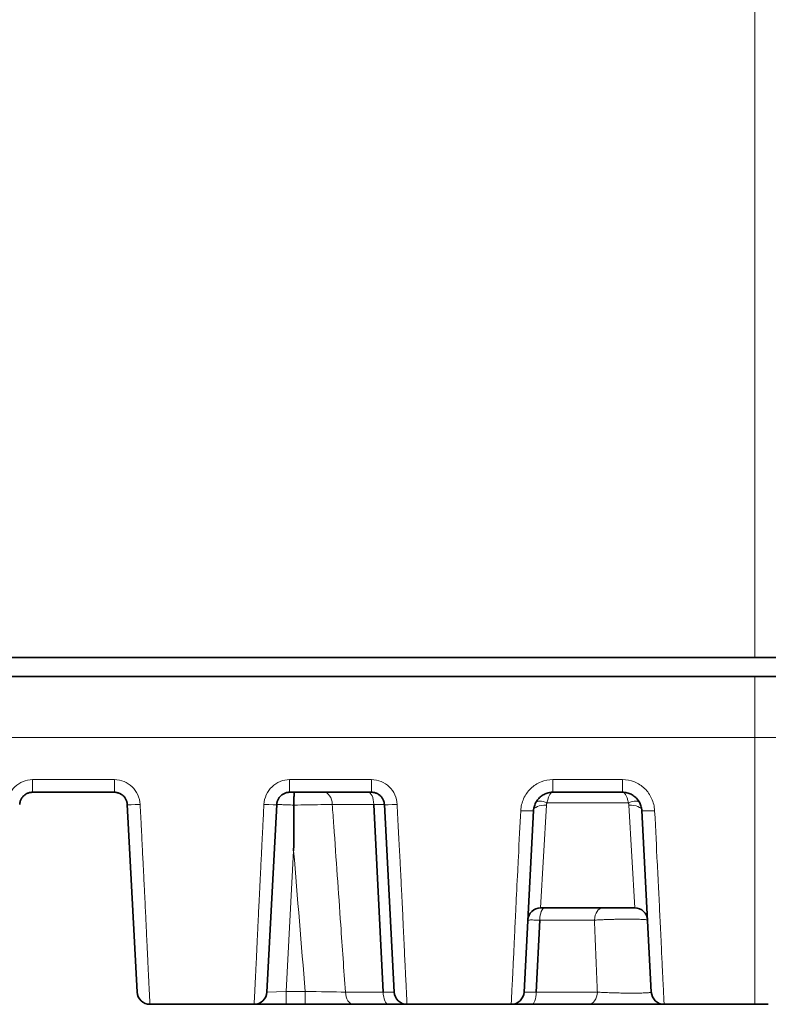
# Model space of a CAD drawing. Header units: millimetres. Extents: x 5 to 415, y 5 to 292.
# Tile 34 of 123: x 151 to 162, y 216 to 232. Entities that reach past the tile are written whole.
import ezdxf

# ---------------------------------------------------------------- set-up
doc = ezdxf.new("R2010")
doc.units = ezdxf.units.MM
doc.layers.add('Sichtbar (ISO)', color=7, linetype='Continuous', lineweight=35)
doc.layers.add('Sichtbar schmal (ISO)', color=7, linetype='Continuous', lineweight=18)

msp = doc.modelspace()

# ---------------------------------------------------------------- linework, layer by layer
at = {"layer": 'Sichtbar (ISO)'}
for p, q in [((139.53000064, 221.73972358), (162.0301502, 221.73972358)), ((162.0301502, 221.73972358), (167.96875587, 221.73972358)), ((162.03015186, 221.43972358), (108.02983681, 221.43972358)), ((168.30018547, 221.43972358), (162.03015186, 221.43972358)), ((152.06726205, 219.63972358), (150.79273922, 219.63972358)), ((156.06726205, 219.63972358), (154.79273922, 219.63972358)), ((159.9723656, 219.63972358), (158.88763568, 219.63972358)), ((152.26698796, 219.45019077), (152.42006765, 216.52925639)), ((154.43993363, 216.52925639), (154.59301318, 219.45018823)), ((156.10258139, 219.45018909), (156.24805951, 216.52925476)), ((156.26665151, 219.45017283), (156.26665103, 219.4501732)), ((156.26698796, 219.45019077), (156.42006764, 216.52925644)), ((158.43993363, 216.52925639), (158.58804695, 219.35542694)), ((160.27195433, 219.35542689), (160.42006765, 216.52925639)), ((160.1615967, 217.83972357), (158.69839772, 217.83972355)), ((158.49891687, 217.65016895), (158.4989163, 217.65016852)), ((158.63004609, 216.52925455), (158.685481, 217.65018891)), ((154.24020774, 216.33972178), (152.61979287, 216.33972178)), ((155.03598467, 216.33972359), (154.7408939, 216.33972358)), ((155.05373731, 216.3397236), (155.03598467, 216.33972361)), ((156.3331364, 216.33972358), (155.78528142, 216.33972358)), ((158.2402077, 216.33972178), (156.61979333, 216.33972178)), ((158.55703912, 216.33972358), (158.24020803, 216.33972358)), ((159.44451601, 216.33972358), (158.55703915, 216.33972358)), ((159.44895642, 216.33972355), (159.44451601, 216.33972357)), ((160.39862724, 216.33972358), (160.37541567, 216.33972358)), ((162.0301421, 216.33972178), (160.61979332, 216.33972178)), ((162.24020772, 216.33972312), (162.0301421, 216.33972238))]:
    msp.add_line(p, q, dxfattribs=at)
for centre, start, end in [((158.69840522, 217.63972358), 90.002149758, 177.007756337), ((160.16159606, 217.63972358), 2.992741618, 89.999814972), ((152.61979355, 216.53972358), 183.000000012, 270), ((154.24020773, 216.53972358), 270, 356.999999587), ((156.61979355, 216.53972358), 182.999987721, 270), ((158.24020773, 216.53972358), 270, 357.000019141), ((160.61979355, 216.53972358), 183.000002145, 269.999999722)]:
    msp.add_arc(centre, 0.2, start, end, dxfattribs=at)
msp.add_ellipse((166.59569944, 218.66388193), major_axis=(0.71913538, 136.16527196), ratio=0.0862201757, start_param=1.5655461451, end_param=1.5707901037, dxfattribs=at)
for points, knots in [([(150.59301332, 219.45019078), (150.5934541, 219.4585993), (150.59537114, 219.47512669), (150.60119277, 219.49890677), (150.60956715, 219.52114589), (150.62025572, 219.5418425), (150.63318123, 219.56104745), (150.64820622, 219.57860286), (150.66510823, 219.59427748), (150.683677, 219.60789558), (150.7036924, 219.6192996), (150.7249207, 219.62834582), (150.7470507, 219.63488974), (150.76976138, 219.63884287), (150.78508609, 219.63972351), (150.79273922, 219.63972358)], [0, 0, 0, 0, 0.0838013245, 0.1650438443, 0.2427208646, 0.3191274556, 0.3954427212, 0.4713977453, 0.5471066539, 0.6226076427, 0.6980833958, 0.7736686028, 0.8493777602, 0.9247262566, 1, 1, 1, 1]), ([(152.06726205, 219.63972358), (152.07553335, 219.63972348), (152.09185302, 219.6387097), (152.11553113, 219.6342923), (152.13796013, 219.62728835), (152.15911429, 219.61788349), (152.17898859, 219.6061401), (152.19736229, 219.59220503), (152.21400539, 219.57626405), (152.22872654, 219.55849571), (152.24133212, 219.53911188), (152.25164814, 219.51834501), (152.25951289, 219.49646905), (152.26483034, 219.47365002), (152.26657486, 219.45807179), (152.26698796, 219.45019077)], [0, 0, 0, 0, 0.0813521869, 0.1603753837, 0.2364454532, 0.3121318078, 0.3879044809, 0.4635051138, 0.539174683, 0.6150496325, 0.6911999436, 0.7676237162, 0.8444425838, 0.9214545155, 1, 1, 1, 1]), ([(154.59301322, 219.45018889), (154.59342255, 219.4579985), (154.59515411, 219.47353795), (154.60044769, 219.4963418), (154.60832904, 219.51829512), (154.6186732, 219.53912474), (154.6313232, 219.55856608), (154.64609987, 219.57637965), (154.66281127, 219.59235569), (154.68126699, 219.60631441), (154.70122934, 219.6180629), (154.72248352, 219.62745812), (154.74494126, 219.63440785), (154.7684791, 219.63873865), (154.78460909, 219.63972349), (154.79273922, 219.63972358)], [0, 0, 0, 0, 0.0778269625, 0.1551694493, 0.2321762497, 0.308856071, 0.385237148, 0.4613358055, 0.5372380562, 0.6131008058, 0.6891553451, 0.7650606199, 0.8414830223, 0.9200364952, 1, 1, 1, 1]), ([(154.85943531, 219.44077422), (154.85942318, 219.46728073), (154.85955687, 219.49349117), (154.8601121, 219.54153458), (154.86051867, 219.56301654), (154.86171199, 219.59931776), (154.86248314, 219.61378048), (154.86413485, 219.62909089), (154.86479037, 219.63310141), (154.86666585, 219.6395177), (154.86774261, 219.63966781), (154.8682104, 219.63972062), (154.8682516, 219.63972358), (154.86830282, 219.63972358)], [-0.0087404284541, -0.0087404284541, -0.0087404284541, -0.0087404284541, -0.0066476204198, -0.0066476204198, -0.0046171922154, -0.0046171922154, -0.0025844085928, -0.0025844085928, -0.001508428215, -0.001508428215, 0, 0, 0.0001916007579, 0.0001916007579, 0.0001916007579, 0.0001916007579]), ([(156.06726205, 219.63972358), (156.0749545, 219.63972351), (156.08265247, 219.63927886), (156.09029692, 219.63839264), (156.09792979, 219.63750777), (156.10550931, 219.63618265), (156.11298646, 219.63442664), (156.12051027, 219.63265967), (156.12793042, 219.63045642), (156.13519601, 219.62783254), (156.14244956, 219.625213), (156.14954908, 219.62217424), (156.15644702, 219.61873767), (156.163335, 219.61530606), (156.170022, 219.6114778), (156.17646356, 219.60727964), (156.18290546, 219.60308126), (156.1891019, 219.59851294), (156.19501216, 219.59360637), (156.20093808, 219.5886868), (156.2065763, 219.58342719), (156.21189001, 219.57786393), (156.21722253, 219.57228098), (156.22222824, 219.56639222), (156.22687473, 219.56023829), (156.23154142, 219.55405761), (156.23584576, 219.54760944), (156.23976013, 219.54093828), (156.24368687, 219.53424603), (156.24722118, 219.52732936), (156.25034075, 219.52023563), (156.25348232, 219.51309189), (156.25620327, 219.50576858), (156.25848673, 219.49831645), (156.2608476, 219.49061168), (156.26274081, 219.48276922), (156.26415432, 219.47484388), (156.26560858, 219.46669007), (156.26655509, 219.45844854), (156.26698796, 219.45019077)], [0, 0, 0, 0, 0.0756602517, 0.0756602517, 0.0756602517, 0.1512058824, 0.1512058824, 0.1512058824, 0.2272230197, 0.2272230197, 0.2272230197, 0.3031141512, 0.3031141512, 0.3031141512, 0.378895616, 0.378895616, 0.378895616, 0.4546810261, 0.4546810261, 0.4546810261, 0.530667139, 0.530667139, 0.530667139, 0.606922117, 0.606922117, 0.606922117, 0.6835085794, 0.6835085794, 0.6835085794, 0.7603372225, 0.7603372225, 0.7603372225, 0.8377074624, 0.8377074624, 0.8377074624, 0.9177006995, 0.9177006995, 0.9177006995, 1, 1, 1, 1]), ([(158.588047, 219.35542787), (158.58866859, 219.36728404), (158.59130417, 219.39078215), (158.59935638, 219.4252038), (158.61127987, 219.45819391), (158.62688646, 219.48943628), (158.64592732, 219.51854982), (158.66814468, 219.54520768), (158.69325517, 219.56910541), (158.72098299, 219.58998109), (158.75098735, 219.60754974), (158.78295507, 219.62159063), (158.81664209, 219.63191881), (158.85172101, 219.63828689), (158.87563783, 219.63972345), (158.88763568, 219.63972358)], [0, 0, 0, 0, 0.0788448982, 0.1565497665, 0.2338179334, 0.3105128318, 0.3868717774, 0.4629214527, 0.5387584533, 0.6145940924, 0.6906781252, 0.7667003, 0.8433162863, 0.9213386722, 1, 1, 1, 1]), ([(159.9723656, 219.63972358), (159.98397526, 219.63972347), (160.00712889, 219.63837783), (160.04141399, 219.63235763), (160.07474118, 219.62243067), (160.10670218, 219.60871281), (160.13679237, 219.59144474), (160.1646693, 219.57084934), (160.19001669, 219.54715933), (160.21252285, 219.52063407), (160.23187619, 219.49158356), (160.24782668, 219.46028397), (160.2601608, 219.42691121), (160.26856589, 219.39176834), (160.27131541, 219.36761351), (160.27195427, 219.35542798)], [0, 0, 0, 0, 0.0761170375, 0.1516926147, 0.2278170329, 0.3037600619, 0.3795210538, 0.4552474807, 0.5311847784, 0.6074172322, 0.6840233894, 0.761049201, 0.8390703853, 0.9189654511, 1, 1, 1, 1]), ([(154.54032354, 216.33972359), (154.52955994, 216.33972358), (154.51892208, 216.33972359), (154.50844722, 216.3397236), (154.49071818, 216.33972361), (154.47345614, 216.33972361), (154.4568411, 216.3397236), (154.44029048, 216.33972359), (154.42438231, 216.33972359), (154.40928549, 216.33972359), (154.4016093, 216.33972359), (154.39414283, 216.33972359), (154.38690625, 216.33972359), (154.37992757, 216.33972359), (154.37315671, 216.33972359), (154.36660801, 216.33972359), (154.35327542, 216.3397236), (154.34086521, 216.33972362), (154.32946732, 216.33972364), (154.3180045, 216.33972366), (154.30756553, 216.33972368), (154.29820197, 216.33972367), (154.29097177, 216.33972365), (154.28438222, 216.33972362), (154.27843979, 216.3397236), (154.27661071, 216.33972359), (154.2748488, 216.33972359), (154.27315313, 216.33972358), (154.27269539, 216.33972358), (154.27224245, 216.33972358), (154.27179429, 216.33972358)], [0.26242174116, 0.26242174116, 0.26242174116, 0.26242174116, 0.30779787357, 0.30779787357, 0.30779787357, 0.38459840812, 0.38459840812, 0.38459840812, 0.46110111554, 0.46110111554, 0.46110111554, 0.5, 0.5, 0.5, 0.5375125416, 0.5375125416, 0.5375125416, 0.61388482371, 0.61388482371, 0.61388482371, 0.69069215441, 0.69069215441, 0.69069215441, 0.75, 0.75, 0.75, 0.76825501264, 0.76825501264, 0.76825501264, 0.77318287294, 0.77318287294, 0.77318287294, 0.77318287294]), ([(154.7233276, 216.33972354), (154.68255311, 216.33972351), (154.64165495, 216.33972358), (154.58128982, 216.33972358), (154.5604934, 216.33972359), (154.54032356, 216.33972359)], [0, 0, 0, 0, 0.012239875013, 0.012239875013, 0.018842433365, 0.018842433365, 0.018842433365, 0.018842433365]), ([(155.56873613, 216.33972358), (155.56496253, 216.33972358), (155.56117754, 216.33972358), (155.55738103, 216.33972358), (155.54832074, 216.33972359), (155.53919704, 216.33972359), (155.53001458, 216.33972359), (155.49985141, 216.3397236), (155.4690531, 216.33972361), (155.43779619, 216.33972361), (155.40669664, 216.33972361), (155.37514347, 216.3397236), (155.34332314, 216.33972359), (155.33276857, 216.33972359), (155.32218468, 216.33972359), (155.31157853, 216.33972359)], [0.31766513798, 0.31766513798, 0.31766513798, 0.31766513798, 0.33333333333, 0.33333333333, 0.33333333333, 0.37072516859, 0.37072516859, 0.37072516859, 0.49355238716, 0.49355238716, 0.49355238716, 0.61576122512, 0.61576122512, 0.61576122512, 0.65629698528, 0.65629698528, 0.65629698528, 0.65629698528]), ([(156.61979332, 216.33972358), (156.61979312, 216.33972349), (156.6187284, 216.33972356), (156.61668609, 216.3397236), (156.61461434, 216.33972363), (156.61153623, 216.33972365), (156.60747252, 216.33972365), (156.60333543, 216.33972366), (156.59817638, 216.33972364), (156.59195043, 216.33972361), (156.58968486, 216.33972359), (156.58727728, 216.33972358), (156.58472381, 216.33972358), (156.58034291, 216.33972359), (156.57557262, 216.33972364), (156.57042244, 216.33972368), (156.56236754, 216.33972376), (156.55338188, 216.33972383), (156.54354262, 216.33972383), (156.53368704, 216.33972384), (156.52297537, 216.33972378), (156.51152794, 216.33972371), (156.50291739, 216.33972365), (156.49389124, 216.33972359), (156.48451441, 216.33972359), (156.48130303, 216.33972358), (156.47804539, 216.33972359), (156.4747418, 216.3397236), (156.46156374, 216.33972362), (156.44766017, 216.33972366), (156.43301675, 216.33972365), (156.41798772, 216.33972365), (156.40217843, 216.33972364), (156.38551118, 216.3397236), (156.3689339, 216.33972356), (156.35150596, 216.33972348), (156.33313637, 216.33972358)], [0.00000026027, 0.00000026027, 0.00000026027, 0.00000026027, 0.09738168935, 0.09738168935, 0.09738168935, 0.19616738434, 0.19616738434, 0.19616738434, 0.29673701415, 0.29673701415, 0.29673701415, 0.33333333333, 0.33333333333, 0.33333333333, 0.39612014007, 0.39612014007, 0.39612014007, 0.49431904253, 0.49431904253, 0.49431904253, 0.59268079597, 0.59268079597, 0.59268079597, 0.66666666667, 0.66666666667, 0.66666666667, 0.69200540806, 0.69200540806, 0.69200540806, 0.79308219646, 0.79308219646, 0.79308219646, 0.89682068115, 0.89682068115, 0.89682068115, 0.99999921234, 0.99999921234, 0.99999921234, 0.99999921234]), ([(159.67537403, 216.33972359), (159.60429696, 216.33972359), (159.53679983, 216.33972362), (159.46810915, 216.33972354), (159.45841374, 216.33972353), (159.44895653, 216.33972355)], [0, 0, 0, 0, 0.022802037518, 0.022802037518, 0.026647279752, 0.026647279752, 0.026647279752, 0.026647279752]), ([(160.3754157, 216.33972358), (160.36083719, 216.33972358), (160.34573012, 216.33972358), (160.33014253, 216.33972359), (160.32040077, 216.33972359), (160.31047126, 216.33972358), (160.30036687, 216.33972359), (160.29001286, 216.33972359), (160.27947583, 216.33972359), (160.26877249, 216.33972359), (160.24765685, 216.3397236), (160.22589366, 216.3397236), (160.20362549, 216.3397236), (160.18132756, 216.3397236), (160.15852346, 216.3397236), (160.13536769, 216.3397236), (160.11879624, 216.3397236), (160.10204478, 216.33972359), (160.08517222, 216.33972359), (160.07836735, 216.33972359), (160.07154179, 216.33972359), (160.06469912, 216.33972359), (160.04074901, 216.33972359), (160.01658956, 216.33972359), (159.99237428, 216.33972359), (159.96799683, 216.33972359), (159.94356289, 216.33972359), (159.91922389, 216.33972359), (159.89757317, 216.33972359), (159.87599754, 216.33972359), (159.85459763, 216.33972359), (159.8272561, 216.33972359), (159.80020087, 216.33972359), (159.77357234, 216.33972359), (159.74947151, 216.33972359), (159.72571978, 216.33972359), (159.70241131, 216.33972359), (159.69332992, 216.33972359), (159.68431578, 216.33972358), (159.67537398, 216.33972358)], [0.37159479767, 0.37159479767, 0.37159479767, 0.37159479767, 0.40665800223, 0.40665800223, 0.40665800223, 0.42857142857, 0.42857142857, 0.42857142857, 0.451026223, 0.451026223, 0.451026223, 0.49532527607, 0.49532527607, 0.49532527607, 0.53968353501, 0.53968353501, 0.53968353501, 0.57142857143, 0.57142857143, 0.57142857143, 0.58423164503, 0.58423164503, 0.58423164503, 0.62904384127, 0.62904384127, 0.62904384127, 0.6741561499, 0.6741561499, 0.6741561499, 0.71428571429, 0.71428571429, 0.71428571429, 0.76555713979, 0.76555713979, 0.76555713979, 0.81196165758, 0.81196165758, 0.81196165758, 0.83004166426, 0.83004166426, 0.83004166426, 0.83004166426]), ([(160.57780128, 216.33972358), (160.57193432, 216.33972358), (160.56547004, 216.3397236), (160.55841401, 216.33972361), (160.54842669, 216.33972363), (160.53725355, 216.33972364), (160.52494295, 216.33972363), (160.51271989, 216.33972363), (160.49937558, 216.33972362), (160.48498952, 216.33972361), (160.48086799, 216.3397236), (160.47666105, 216.3397236), (160.47237117, 216.3397236), (160.4617188, 216.33972359), (160.45054566, 216.33972359), (160.43888018, 216.33972359), (160.4260441, 216.33972358), (160.41261204, 216.33972358), (160.39862728, 216.33972358)], [0.15117571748, 0.15117571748, 0.15117571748, 0.15117571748, 0.18303103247, 0.18303103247, 0.18303103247, 0.22812000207, 0.22812000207, 0.22812000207, 0.27288839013, 0.27288839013, 0.27288839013, 0.28571428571, 0.28571428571, 0.28571428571, 0.31756269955, 0.31756269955, 0.31756269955, 0.35260699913, 0.35260699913, 0.35260699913, 0.35260699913])]:
    msp.add_open_spline(points, degree=3, knots=knots, dxfattribs=at)
for points in [[(152.61979355, 216.33972358), (152.61979351, 216.33972358), (152.61979347, 216.33972359), (152.61979342, 216.33972361)], [(154.24040773, 216.33972354), (154.24026988, 216.33972355), (154.24020009, 216.33972356), (154.24020003, 216.33972358)], [(154.24020773, 216.33972358), (154.24020773, 216.33972358), (154.24020774, 216.33972359), (154.24020774, 216.33972361)], [(154.27214057, 216.33972358), (154.25270043, 216.33972358), (154.24195754, 216.33972342), (154.2403627, 216.33972354)], [(154.27179438, 216.33972358), (154.25274377, 216.33972358), (154.24210797, 216.33972345), (154.2404086, 216.33972354)], [(154.7408939, 216.33972358), (154.73499832, 216.33972356), (154.72914328, 216.33972354), (154.72332789, 216.33972354)], [(155.31157853, 216.33972359), (155.2272661, 216.33972359), (155.14032279, 216.33972359), (155.05373735, 216.3397236)], [(155.78528224, 216.33972355), (155.71835593, 216.33972354), (155.64535306, 216.33972358), (155.5687361, 216.33972358)], [(156.61979333, 216.33972178), (156.6197934, 216.33972178), (156.61979348, 216.33972179), (156.61979355, 216.33972181)], [(158.24020773, 216.33972181), (158.24020772, 216.33972179), (158.24020771, 216.33972178), (158.2402077, 216.33972178)], [(160.61955075, 216.33972356), (160.61750165, 216.33972351), (160.6033222, 216.33972358), (160.57780136, 216.33972359)], [(160.61979355, 216.33972359), (160.6197935, 216.33972357), (160.61971241, 216.33972356), (160.61955154, 216.33972356)], [(160.61979332, 216.33972178), (160.6197934, 216.33972178), (160.61979348, 216.33972179), (160.61979355, 216.33972181)], [(162.0301421, 216.33972238), (162.0301421, 216.33972236), (162.0301421, 216.33972235), (162.0301421, 216.33972235)]]:
    msp.add_open_spline(points, degree=3, dxfattribs=at)
at = {"layer": 'Sichtbar schmal (ISO)'}
for p, q in [((162.03015009, 222.15703276), (162.0301502, 221.73973443)), ((162.03015162, 221.43972356), (162.03015506, 220.49264869)), ((162.03015506, 220.49264872), (108.02982149, 220.49267547)), ((150.79273922, 219.63972358), (150.79273922, 219.83682298)), ((152.06726205, 219.83682274), (150.79273922, 219.83682274)), ((152.06726205, 219.83682298), (152.06726205, 219.63972358)), ((154.79273922, 219.63972358), (154.79273922, 219.83682299)), ((156.06726205, 219.83682275), (154.79273922, 219.83682275)), ((156.06726205, 219.83682299), (156.06726205, 219.63972358)), ((158.88763568, 219.63972358), (158.88763568, 219.83682299)), ((159.9723656, 219.83682275), (158.88763568, 219.83682275)), ((159.9723656, 219.83682299), (159.9723656, 219.63972358)), ((160.06143762, 219.47608657), (158.79856316, 219.47608674)), ((155.45632054, 219.45019078), (156.10254058, 219.45019078)), ((158.69839772, 217.8397235), (158.78777372, 219.43838581)), ((160.07222265, 219.4384258), (160.1615967, 217.83972358)), ((154.7408939, 216.53972359), (154.85551025, 218.72673328)), ((158.68552215, 217.65019078), (159.53565511, 217.65019078)), ((154.74089391, 216.53972359), (154.43993363, 216.52925639)), ((155.03598468, 216.53972353), (154.7408939, 216.53972359)), ((154.7408939, 216.33972358), (154.7408939, 216.53972359)), ((155.03598467, 216.53972353), (155.03598467, 216.33972358)), ((156.24801833, 216.52925639), (155.6612769, 216.52925639)), ((159.58057908, 216.52925639), (158.63008615, 216.52925639))]:
    msp.add_line(p, q, dxfattribs=at)
for centre, major_axis, ratio, start_param, end_param in [((155.32533118, 219.43972358), (0, 0.2), 0.6556172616, 4.7647486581, 6.2831634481), ((156.01246476, 219.43972358), (0, 0.2), 0.4512797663, 4.7647476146, 6.283177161), ((158.7985635, 219.38517849), (-0.17814433, 0.09090981), 0.4137975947, 4.9205008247, 6.2831788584), ((158.88206549, 219.43519705), (0.09244497, 0.02010642), 0.957025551, 2.4505947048, 2.8829722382), ((160.06143508, 219.38518378), (0.17814931, 0.09090006), 0.4137770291, 0.0000217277, 1.3627098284), ((159.29878321, 218.99326371), (0.76098078, 0.48557526), 0.2871452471, 6.1252422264, 6.2707604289), ((152.46671387, 219.46065797), (-0.19972591, -0.01046719), 0.0518398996, 0.0000001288, 1.56807952), ((154.39328719, 219.46065375), (0.19972599, -0.01046552), 0.0518194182, 4.7151053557, 6.2831852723), ((156.46671387, 219.46065796), (-0.19972591, -0.01046719), 0.0518398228, 0, 1.5680795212), ((158.38832122, 219.36589739), (0.19972578, -0.01046952), 0.0629865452, 4.7156892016, 6.2831858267), ((158.78777186, 219.3449407), (-0.19972586, 0.01046815), 0.4667250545, 4.7368370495, 6.2829196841), ((160.07222556, 219.34501299), (0.19973079, 0.01037357), 0.4665729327, 0.0005170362, 1.5465829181), ((160.47168005, 219.36589753), (-0.19972578, -0.01046955), 0.062987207, 6.2831847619, 7.8506814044), ((794.82712138, 270.43694104), (-53.89721753, 639.7911369), 0.9999999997, 1.5673784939, 1.5707963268), ((158.76066803, 217.63972358), (0, 0.2), 0.3765345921, 6.2831799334, 7.8016219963), ((159.66619876, 217.63972358), (0, 0.2), 0.6535904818, 0, 1.5184385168), ((155.03601128, 216.53965334), (1.00495383, -0.01679964), 0.0000693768, 0.8992688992, 1.5708239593), ((155.78528225, 216.53972358), (0, -0.2), 0.6208504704, 4.7647517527, 6.2831872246), ((156.33313642, 216.53972358), (0, -0.2), 0.4258989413, 4.7647489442, 6.2831851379), ((158.5570393, 216.53972358), (0, -0.2), 0.3654672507, 0.0000006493, 1.518435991), ((159.44451601, 216.53972358), (0, -0.2), 0.6812719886, 0, 1.5184376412)]:
    msp.add_ellipse(centre, major_axis=major_axis, ratio=ratio, start_param=start_param, end_param=end_param, dxfattribs=at)
for points, knots in [([(162.03015149, 246.10398865), (162.03015149, 243.68122739), (162.03014951, 240.02789947), (162.03014995, 234.85628816), (162.03014989, 230.69509418), (162.0301498, 226.35705446), (162.03015009, 223.49595666), (162.03015009, 222.15703276)], [0.00000048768, 0.00000048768, 0.00000048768, 0.00000048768, 0.32703790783, 0.49549082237, 0.66394373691, 0.83239665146, 1, 1, 1, 1]), ([(162.0301421, 216.33972235), (162.03014332, 216.33972161), (162.03013457, 216.35238719), (162.03014324, 216.43255249), (162.03014594, 216.61801348), (162.03014998, 216.96390041), (162.03015382, 217.53830861), (162.03015591, 218.36404959), (162.03016394, 219.36980822), (162.03015415, 220.11930546), (162.03015506, 220.49264872)], [0.00015463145, 0.00015463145, 0.00015463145, 0.00015463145, 0.12077002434, 0.25000362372, 0.37500463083, 0.50000563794, 0.62500664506, 0.75000765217, 0.87925964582, 1, 1, 1, 1]), ([(170.22999908, 220.49425661), (169.56371055, 220.49427132), (168.88767376, 220.49340618), (168.20786124, 220.4930374), (167.18639992, 220.49248329), (166.15641465, 220.49304971), (165.12542486, 220.4930909), (164.09443595, 220.49313209), (163.06244209, 220.4926481), (162.03015506, 220.49264876)], [0.00000007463, 0.00000007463, 0.00000007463, 0.00000007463, 0.24968013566, 0.24968013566, 0.24968013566, 0.62484022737, 0.62484022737, 0.62484022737, 1, 1, 1, 1]), ([(152.46671387, 219.4502758), (152.46277498, 219.50539149), (152.45071539, 219.55571347), (152.42948922, 219.60211366), (152.40826305, 219.64851386), (152.37787029, 219.69099301), (152.34144863, 219.72604396), (152.30502697, 219.76109492), (152.2625764, 219.7887174), (152.21660047, 219.80737201), (152.17062454, 219.82602662), (152.12112323, 219.83571332), (152.06726205, 219.83682226)], [0, 0, 0, 0, 0.25, 0.25, 0.25, 0.5, 0.5, 0.5, 0.75, 0.75, 0.75, 1, 1, 1, 1]), ([(158.79856316, 219.47608674), (158.80063032, 219.48736898), (158.80289081, 219.49827384), (158.80530076, 219.50872114), (158.80766788, 219.51898277), (158.81017898, 219.52879981), (158.81284967, 219.538093), (158.81528094, 219.5465531), (158.81784452, 219.55457642), (158.82058027, 219.56208998), (158.82365588, 219.57053694), (158.82694023, 219.57834733), (158.83037245, 219.58552593), (158.83364031, 219.59236078), (158.83704258, 219.59862245), (158.84055977, 219.60428485), (158.84391861, 219.60969232), (158.84738247, 219.6145526), (158.85095565, 219.61882141), (158.85480329, 219.6234181), (158.85877205, 219.62732728), (158.8628537, 219.63047312), (158.86673038, 219.63346099), (158.87070933, 219.63575993), (158.87478128, 219.63731591), (158.87895149, 219.63890945), (158.88321906, 219.63972157), (158.88763897, 219.63972359)], [0, 0, 0, 0, 0.1158855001, 0.1158855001, 0.1158855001, 0.2297114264, 0.2297114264, 0.2297114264, 0.3333333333, 0.3333333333, 0.3333333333, 0.4498279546, 0.4498279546, 0.4498279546, 0.560744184, 0.560744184, 0.560744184, 0.6666666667, 0.6666666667, 0.6666666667, 0.7807249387, 0.7807249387, 0.7807249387, 0.8890554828, 0.8890554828, 0.8890554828, 1, 1, 1, 1]), ([(159.97236396, 219.63972359), (159.97547421, 219.63972224), (159.98057384, 219.63904048), (159.98509626, 219.63728241), (159.98937454, 219.63561926), (159.99313626, 219.63341608), (159.99697733, 219.63049522), (160.00077582, 219.62760673), (160.00465193, 219.62391431), (160.00841753, 219.61954852), (160.01214002, 219.61523273), (160.01575453, 219.61028302), (160.01927507, 219.60466714), (160.02274923, 219.59912525), (160.02613189, 219.59292748), (160.02940208, 219.58613999), (160.03260114, 219.57950014), (160.03569258, 219.57230441), (160.03860178, 219.56447749), (160.0415546, 219.55653319), (160.04431968, 219.54791153), (160.0470801, 219.53912021), (160.049952, 219.52997387), (160.05281886, 219.52073835), (160.05482665, 219.50943163), (160.05687439, 219.49789997), (160.05802854, 219.48393734), (160.06143762, 219.47608657)], [0, 0, 0, 0, 0.1187334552, 0.1187334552, 0.1187334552, 0.2310568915, 0.2310568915, 0.2310568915, 0.3421353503, 0.3421353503, 0.3421353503, 0.4519418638, 0.4519418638, 0.4519418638, 0.5603016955, 0.5603016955, 0.5603016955, 0.6663046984, 0.6663046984, 0.6663046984, 0.7738975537, 0.7738975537, 0.7738975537, 0.8858352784, 0.8858352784, 0.8858352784, 1, 1, 1, 1]), ([(152.61979287, 216.33972361), (152.619699, 216.33973199), (152.61958243, 216.3414836), (152.61942544, 216.34464844), (152.61925569, 216.34807062), (152.61903827, 216.35315284), (152.61876538, 216.3591987), (152.61866257, 216.36147645), (152.61855213, 216.3638865), (152.61843402, 216.36638406), (152.61818229, 216.37170747), (152.61788624, 216.37741511), (152.61757356, 216.38325959), (152.61698918, 216.39418263), (152.61635253, 216.40547252), (152.61575678, 216.41718407), (152.61512603, 216.4295837), (152.61452883, 216.44231389), (152.61368276, 216.45925757), (152.61330214, 216.46688013), (152.61286866, 216.47540279), (152.61233566, 216.48557926), (152.61194736, 216.49299308), (152.6115122, 216.50129538), (152.61102685, 216.51059324), (152.61016553, 216.5270934), (152.60914531, 216.54674463), (152.60794548, 216.57018343), (152.60694099, 216.58980623), (152.60581009, 216.6120938), (152.60454764, 216.63728585), (152.60440875, 216.6400574), (152.60426828, 216.6428637), (152.60412625, 216.64570495), (152.60312733, 216.66568744), (152.60205678, 216.68739554), (152.60090423, 216.71096365), (152.59970953, 216.73539347), (152.59842647, 216.76182639), (152.59704938, 216.79029947), (152.59577141, 216.8167233), (152.59441244, 216.84490424), (152.59297652, 216.87470843), (152.59170813, 216.90103529), (152.59037984, 216.9286261), (152.58900217, 216.95724071), (152.58888996, 216.95957153), (152.58877738, 216.96190979), (152.58866445, 216.96425544), (152.58719166, 216.99484733), (152.58565882, 217.02669814), (152.58408005, 217.05960194), (152.58249111, 217.09271764), (152.58085578, 217.12689733), (152.57919359, 217.1618327), (152.57747046, 217.19804897), (152.57571861, 217.23507438), (152.5739635, 217.27249453), (152.57205148, 217.31326011), (152.57013578, 217.35449054), (152.56824992, 217.3956376), (152.56624657, 217.43934808), (152.56425702, 217.4827423), (152.56221026, 217.52707174), (152.56000484, 217.57483766), (152.5577323, 217.62370267), (152.55527895, 217.67570753), (152.55283049, 217.72760878), (152.55020113, 217.78265308), (152.54726327, 217.84314792), (152.54623111, 217.86440149), (152.54516084, 217.88632858), (152.5440466, 217.90903526), (152.54209111, 217.94888555), (152.54000642, 217.99119617), (152.53782003, 218.03544469), (152.53436042, 218.10546084), (152.53064566, 218.18033865), (152.52679236, 218.25786137), (152.52258433, 218.34252077), (152.51821183, 218.43032022), (152.51382924, 218.51832447), (152.51125616, 218.56999302), (152.50867979, 218.62172865), (152.50613038, 218.67295608), (152.50418178, 218.71211117), (152.50224823, 218.75097762), (152.50032569, 218.78958539), (152.49601814, 218.87608821), (152.49176589, 218.96129181), (152.4875187, 219.04562546), (152.48370749, 219.12130209), (152.47990033, 219.19627891), (152.47605936, 219.27089663), (152.47297269, 219.33086072), (152.46986418, 219.39059299), (152.46671387, 219.4502758)], [0.00010841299, 0.00010841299, 0.00010841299, 0.00010841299, 0.04471120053, 0.04471120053, 0.04471120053, 0.0929407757, 0.0929407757, 0.0929407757, 0.11111111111, 0.11111111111, 0.11111111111, 0.14983997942, 0.14983997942, 0.14983997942, 0.22222222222, 0.22222222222, 0.22222222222, 0.29885709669, 0.29885709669, 0.29885709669, 0.33333333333, 0.33333333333, 0.33333333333, 0.35845016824, 0.35845016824, 0.35845016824, 0.40302300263, 0.40302300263, 0.40302300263, 0.44033905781, 0.44033905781, 0.44033905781, 0.44444444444, 0.44444444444, 0.44444444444, 0.47331761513, 0.47331761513, 0.47331761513, 0.50324646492, 0.50324646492, 0.50324646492, 0.53102128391, 0.53102128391, 0.53102128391, 0.55555555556, 0.55555555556, 0.55555555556, 0.55755400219, 0.55755400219, 0.55755400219, 0.58361760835, 0.58361760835, 0.58361760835, 0.60984906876, 0.60984906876, 0.60984906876, 0.63704230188, 0.63704230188, 0.63704230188, 0.66666666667, 0.66666666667, 0.66666666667, 0.69813660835, 0.69813660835, 0.69813660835, 0.732046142, 0.732046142, 0.732046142, 0.76588812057, 0.76588812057, 0.76588812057, 0.77777777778, 0.77777777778, 0.77777777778, 0.79864416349, 0.79864416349, 0.79864416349, 0.8316618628, 0.8316618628, 0.8316618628, 0.86771914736, 0.86771914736, 0.86771914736, 0.88888888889, 0.88888888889, 0.88888888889, 0.90506973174, 0.90506973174, 0.90506973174, 0.9413237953, 0.9413237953, 0.9413237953, 0.97385631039, 0.97385631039, 0.97385631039, 1, 1, 1, 1]), ([(154.24020774, 216.33972361), (154.24021054, 216.3397319), (154.24030382, 216.34144993), (154.24047236, 216.34463607), (154.24065035, 216.34800101), (154.24091266, 216.35301073), (154.24122927, 216.35915036), (154.24132146, 216.3609379), (154.2414181, 216.36281858), (154.24151835, 216.36477722), (154.24180466, 216.37037149), (154.24212558, 216.37660105), (154.24246394, 216.38315176), (154.24301204, 216.39376305), (154.24360508, 216.40520104), (154.24418987, 216.41650783), (154.24421666, 216.41702581), (154.24424344, 216.41754357), (154.2442702, 216.41806107), (154.24498368, 216.43185914), (154.24568544, 216.44529686), (154.24637576, 216.4589647), (154.24662538, 216.4639071), (154.24687457, 216.46889981), (154.24712732, 216.47404673), (154.24765496, 216.48479143), (154.24820745, 216.49611272), (154.24890695, 216.51017827), (154.24946916, 216.52148298), (154.25012544, 216.5345434), (154.25099102, 216.55147335), (154.25127782, 216.5570828), (154.25158622, 216.5631237), (154.25191797, 216.56963033), (154.25285179, 216.58794585), (154.25397031, 216.60994652), (154.25532205, 216.63658363), (154.2564054, 216.65793179), (154.25763904, 216.68226734), (154.25904933, 216.71010602), (154.25948844, 216.71877376), (154.25994461, 216.72778003), (154.26041856, 216.7371388), (154.26124397, 216.75343753), (154.26211302, 216.77081117), (154.26302727, 216.78928005), (154.26431167, 216.81522661), (154.2656859, 216.84334714), (154.26714473, 216.87351585), (154.26850474, 216.90164088), (154.26993828, 216.93154605), (154.27142759, 216.96287151), (154.27288073, 216.99343607), (154.27438685, 217.02535073), (154.27591468, 217.05799857), (154.27656563, 217.07190867), (154.27722039, 217.08594935), (154.27787563, 217.10005564), (154.27879529, 217.11985435), (154.27972482, 217.13984161), (154.28066183, 217.15997223), (154.2823567, 217.19638464), (154.28407553, 217.23325608), (154.28580446, 217.27032456), (154.28767334, 217.31039367), (154.28955391, 217.3506907), (154.29143399, 217.39098621), (154.29350545, 217.43538371), (154.29557629, 217.47977907), (154.29764008, 217.52405342), (154.29795365, 217.53078036), (154.29826708, 217.53750493), (154.29858036, 217.54422711), (154.30056543, 217.58682088), (154.30254536, 217.62902893), (154.30458139, 217.67206874), (154.30710434, 217.72540159), (154.30971377, 217.78001764), (154.31255112, 217.83870812), (154.31542353, 217.89812373), (154.31853046, 217.96173275), (154.32203289, 218.0327019), (154.32533676, 218.09964751), (154.32898131, 218.17333326), (154.33283724, 218.25108385), (154.33694798, 218.33397243), (154.34129806, 218.42146363), (154.34572279, 218.51016394), (154.34940112, 218.58390157), (154.35313054, 218.65846517), (154.3568179, 218.73193402), (154.35766321, 218.74877646), (154.35850641, 218.7655616), (154.35934778, 218.78229552), (154.36373119, 218.86947686), (154.36806483, 218.95526657), (154.37239336, 219.04061544), (154.37625373, 219.11673334), (154.38011007, 219.19250148), (154.38399565, 219.268624), (154.38706905, 219.32883526), (154.39016075, 219.38926828), (154.3932874, 219.45027567)], [0.00010366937, 0.00010366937, 0.00010366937, 0.00010366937, 0.04236807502, 0.04236807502, 0.04236807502, 0.08700426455, 0.08700426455, 0.08700426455, 0.1, 0.1, 0.1, 0.13711848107, 0.13711848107, 0.13711848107, 0.19724551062, 0.19724551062, 0.19724551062, 0.2, 0.2, 0.2, 0.27344260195, 0.27344260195, 0.27344260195, 0.3, 0.3, 0.3, 0.35544109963, 0.35544109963, 0.35544109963, 0.4, 0.4, 0.4, 0.41476384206, 0.41476384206, 0.41476384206, 0.45632261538, 0.45632261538, 0.45632261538, 0.48962965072, 0.48962965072, 0.48962965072, 0.5, 0.5, 0.5, 0.51806045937, 0.51806045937, 0.51806045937, 0.54343324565, 0.54343324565, 0.54343324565, 0.56708723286, 0.56708723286, 0.56708723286, 0.59016665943, 0.59016665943, 0.59016665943, 0.6, 0.6, 0.6, 0.61380145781, 0.61380145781, 0.61380145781, 0.63876562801, 0.63876562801, 0.63876562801, 0.66575060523, 0.66575060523, 0.66575060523, 0.69548259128, 0.69548259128, 0.69548259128, 0.7, 0.7, 0.7, 0.72862366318, 0.72862366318, 0.72862366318, 0.7640927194, 0.7640927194, 0.7640927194, 0.8, 0.8, 0.8, 0.83387154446, 0.83387154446, 0.83387154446, 0.86998142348, 0.86998142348, 0.86998142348, 0.9, 0.9, 0.9, 0.90688163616, 0.90688163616, 0.90688163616, 0.94273398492, 0.94273398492, 0.94273398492, 0.97470869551, 0.97470869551, 0.97470869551, 1, 1, 1, 1]), ([(154.85943531, 219.44077438), (154.82317352, 219.44203367), (154.78768458, 219.44330851), (154.7552945, 219.44446163), (154.72290214, 219.44561484), (154.69360797, 219.44664637), (154.66932141, 219.44750189), (154.64503484, 219.44835742), (154.62575622, 219.44903691), (154.61275051, 219.44949666), (154.5997448, 219.4499564), (154.59301361, 219.45019631), (154.59301298, 219.45018429)], [0.00001754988, 0.00001754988, 0.00001754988, 0.00001754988, 0.25, 0.25, 0.25, 0.5, 0.5, 0.5, 0.75, 0.75, 0.75, 1, 1, 1, 1]), ([(155.45632054, 219.45019001), (155.40131141, 219.44931618), (155.34097972, 219.44833565), (155.27686125, 219.44730771), (155.21272508, 219.44627949), (155.14480765, 219.44520445), (155.07468777, 219.44411752), (155.00456789, 219.4430306), (154.93224414, 219.44193168), (154.85944315, 219.44077411)], [0.00009202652, 0.00009202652, 0.00009202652, 0.00009202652, 0.33333333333, 0.33333333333, 0.33333333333, 0.66666666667, 0.66666666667, 0.66666666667, 1, 1, 1, 1]), ([(155.66127151, 216.52925557), (155.63634339, 216.87795171), (155.6119109, 217.2266996), (155.5876675, 217.57546502), (155.55198017, 218.08886293), (155.51669441, 218.60229814), (155.48004543, 219.1156592), (155.47208505, 219.22716425), (155.4640615, 219.3386659), (155.45632054, 219.45019056)], [0, 0, 0, 0, 0.3581943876, 0.3581943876, 0.3581943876, 0.8854721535, 0.8854721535, 0.8854721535, 1, 1, 1, 1]), ([(156.26665103, 219.4501732), (156.26568324, 219.45092004), (156.25772071, 219.45138115), (156.24440863, 219.45161154), (156.23109438, 219.45184197), (156.21262435, 219.45185728), (156.18894155, 219.45163854), (156.16525876, 219.45141981), (156.13611403, 219.45095088), (156.10254058, 219.45018457)], [0.00005447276, 0.00005447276, 0.00005447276, 0.00005447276, 0.33333333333, 0.33333333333, 0.33333333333, 0.66666666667, 0.66666666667, 0.66666666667, 1, 1, 1, 1]), ([(156.46671387, 219.4502758), (156.46702585, 219.44417423), (156.46733708, 219.4380867), (156.46764756, 219.43201324), (156.48285496, 219.13453255), (156.49626221, 218.8712293), (156.50765514, 218.64350465), (156.51165374, 218.56357972), (156.51540422, 218.48795923), (156.51891796, 218.41689505), (156.5256201, 218.28134703), (156.53146098, 218.16244434), (156.5365197, 218.06070192), (156.54423057, 217.90561868), (156.55012417, 217.78877641), (156.55660495, 217.65077398), (156.55753214, 217.63103025), (156.55847135, 217.61097108), (156.55942278, 217.59056387), (156.56512155, 217.46833115), (156.57125873, 217.33167859), (156.57787757, 217.18486597), (156.58065494, 217.12326103), (156.58351712, 217.06041474), (156.5862925, 217.00203501), (156.59123547, 216.89806054), (156.5959031, 216.80952583), (156.59932591, 216.74550204), (156.60163551, 216.7023008), (156.60337834, 216.66853896), (156.60474996, 216.64066067), (156.60655241, 216.60402581), (156.60771384, 216.57753277), (156.60867808, 216.55656923), (156.6103761, 216.5196529), (156.61146261, 216.499264), (156.61258875, 216.47819136), (156.61315094, 216.46767152), (156.613723, 216.45734106), (156.61428118, 216.44710645), (156.61484111, 216.43683978), (156.61538707, 216.42666647), (156.61589508, 216.41675151), (156.61690952, 216.39695255), (156.61777263, 216.37802649), (156.61847645, 216.36354839), (156.61852468, 216.36255612), (156.61857217, 216.36158568), (156.61861881, 216.36063887), (156.61925194, 216.34778573), (156.61972841, 216.33972289), (156.61979333, 216.33972178)], [0, 0, 0, 0, 0.0020007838, 0.0020007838, 0.0020007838, 0.1, 0.1, 0.1, 0.13439495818, 0.13439495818, 0.13439495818, 0.2, 0.2, 0.2, 0.3, 0.3, 0.3, 0.31430680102, 0.31430680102, 0.31430680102, 0.4, 0.4, 0.4, 0.4359582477, 0.4359582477, 0.4359582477, 0.5, 0.5, 0.5, 0.54321335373, 0.54321335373, 0.54321335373, 0.6, 0.6, 0.6, 0.7, 0.7, 0.7, 0.74992181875, 0.74992181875, 0.74992181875, 0.8, 0.8, 0.8, 0.9, 0.9, 0.9, 0.90685358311, 0.90685358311, 0.90685358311, 0.9998928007, 0.9998928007, 0.9998928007, 0.9998928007]), ([(158.2402077, 216.33972178), (158.2402008, 216.33972309), (158.24064276, 216.34816515), (158.24128336, 216.36063887), (158.24135564, 216.36204628), (158.24143045, 216.36349862), (158.24150743, 216.36498683), (158.24226743, 216.37967977), (158.24323891, 216.3973267), (158.24406095, 216.41408673), (158.24456988, 216.4244628), (158.24502152, 216.43441927), (158.24566976, 216.44710645), (158.24606859, 216.45491232), (158.24654184, 216.46378691), (158.24714864, 216.47518391), (158.24874169, 216.50510484), (158.25125518, 216.55398928), (158.25491533, 216.62721722), (158.25513514, 216.6316149), (158.25535908, 216.63609576), (158.25558711, 216.64066067), (158.25915612, 216.71210827), (158.26372578, 216.80538654), (158.26910188, 216.91704823), (158.27041716, 216.94436678), (158.27178072, 216.97271193), (158.27318464, 217.00203501), (158.27788574, 217.10022462), (158.28303945, 217.20940957), (158.28834904, 217.32484829), (158.29217436, 217.40801663), (158.29608059, 217.49375641), (158.30064675, 217.59056387), (158.30431121, 217.6682543), (158.3084007, 217.75317142), (158.3132145, 217.851632), (158.32120229, 218.01501294), (158.33118444, 218.21572049), (158.34114353, 218.41689505), (158.34466485, 218.48802616), (158.34818329, 218.55899748), (158.35160968, 218.62756498), (158.36472663, 218.89005662), (158.37649442, 219.12222095), (158.38832092, 219.35328248)], [0.00011282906, 0.00011282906, 0.00011282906, 0.00011282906, 0.09985698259, 0.09985698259, 0.09985698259, 0.11111111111, 0.11111111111, 0.11111111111, 0.22222222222, 0.22222222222, 0.22222222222, 0.29101072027, 0.29101072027, 0.29101072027, 0.33333333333, 0.33333333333, 0.33333333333, 0.44444444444, 0.44444444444, 0.44444444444, 0.45111718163, 0.45111718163, 0.45111718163, 0.55555555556, 0.55555555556, 0.55555555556, 0.58110689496, 0.58110689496, 0.58110689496, 0.66666666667, 0.66666666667, 0.66666666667, 0.72830858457, 0.72830858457, 0.72830858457, 0.77777777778, 0.77777777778, 0.77777777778, 0.85986468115, 0.85986468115, 0.85986468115, 0.88888888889, 0.88888888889, 0.88888888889, 1, 1, 1, 1]), ([(160.47168036, 219.35328249), (160.48729195, 219.04615271), (160.50092197, 218.77647805), (160.51223634, 218.55103499), (160.51457316, 218.5044729), (160.51681121, 218.45979402), (160.51895558, 218.41689505), (160.52719375, 218.25208697), (160.53404934, 218.11350801), (160.53981168, 217.99521973), (160.54707394, 217.84614143), (160.55259974, 217.72757072), (160.55876946, 217.59877045), (160.56493917, 217.46997017), (160.57175281, 217.33164889), (160.57929605, 217.16310493), (160.58167882, 217.10986505), (160.5841344, 217.05445997), (160.58653905, 217.00203501), (160.59174693, 216.88849584), (160.596716, 216.79157792), (160.6001895, 216.72683975), (160.6020915, 216.69139092), (160.60354507, 216.66377813), (160.60470355, 216.64066067), (160.60663762, 216.60206646), (160.60774922, 216.57581422), (160.60875184, 216.55375308), (160.61035502, 216.51847757), (160.61167955, 216.49507206), (160.61285599, 216.47376893), (160.61336928, 216.46447421), (160.61385438, 216.45570096), (160.61431667, 216.44710645), (160.61491393, 216.43600267), (160.61547312, 216.42517379), (160.61600586, 216.41448412), (160.61695095, 216.39552046), (160.61781278, 216.37702497), (160.61850606, 216.36292806), (160.61854428, 216.36215095), (160.61858198, 216.36138758), (160.61861913, 216.36063887), (160.61925508, 216.34782055), (160.61972683, 216.33972288), (160.61979332, 216.33972178)], [0, 0, 0, 0, 0.1, 0.1, 0.1, 0.1206535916, 0.1206535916, 0.1206535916, 0.2, 0.2, 0.2, 0.3, 0.3, 0.3, 0.4, 0.4, 0.4, 0.43158812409, 0.43158812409, 0.43158812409, 0.5, 0.5, 0.5, 0.53746044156, 0.53746044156, 0.53746044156, 0.6, 0.6, 0.6, 0.7, 0.7, 0.7, 0.74363075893, 0.74363075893, 0.74363075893, 0.8, 0.8, 0.8, 0.9, 0.9, 0.9, 0.90551261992, 0.90551261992, 0.90551261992, 0.99989157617, 0.99989157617, 0.99989157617, 0.99989157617]), ([(158.68552215, 217.6501834), (158.64948308, 217.65106797), (158.61720755, 217.65160463), (158.59045599, 217.65186807), (158.56370431, 217.65213151), (158.54215525, 217.6521445), (158.52619085, 217.65188574), (158.51022899, 217.65162702), (158.50010096, 217.65107431), (158.49891687, 217.65016895)], [0.00000147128, 0.00000147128, 0.00000147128, 0.00000147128, 0.33333333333, 0.33333333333, 0.33333333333, 0.66666666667, 0.66666666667, 0.66666666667, 0.99994714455, 0.99994714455, 0.99994714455, 0.99994714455]), ([(159.53565039, 217.65018976), (159.54934286, 217.31026136), (159.56283909, 216.97042364), (159.57650532, 216.63067478), (159.5778652, 216.59686761), (159.57922671, 216.56306132), (159.58057452, 216.5292569)], [0.00000045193, 0.00000045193, 0.00000045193, 0.00000045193, 0.90949910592, 0.90949910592, 0.90949910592, 1, 1, 1, 1]), ([(160.36132244, 217.65018165), (160.36127304, 217.65112326), (160.36001402, 217.65202193), (160.35756321, 217.6528783), (160.35512683, 217.65372963), (160.35151268, 217.65453916), (160.34675617, 217.65530766), (160.34197768, 217.6560797), (160.3360463, 217.65681033), (160.32901529, 217.65750044), (160.3276398, 217.65763545), (160.32622222, 217.6577689), (160.32476309, 217.65790081), (160.31874761, 217.65844464), (160.31202574, 217.65896261), (160.30463013, 217.65945195), (160.29541996, 217.66006136), (160.28516505, 217.66062638), (160.273939, 217.66114168), (160.262701, 217.66165753), (160.25048976, 217.66212357), (160.23738864, 217.6625345), (160.23249044, 217.66268814), (160.2274678, 217.66283408), (160.22232561, 217.66297203), (160.21371109, 217.66320315), (160.20476099, 217.66341168), (160.19549964, 217.66359751), (160.18071168, 217.66389424), (160.16513026, 217.66413311), (160.1488664, 217.66431377), (160.13260204, 217.66449444), (160.1156552, 217.6646169), (160.09814697, 217.66468087), (160.08854757, 217.66471595), (160.07877938, 217.66473345), (160.06886375, 217.66473333), (160.0606925, 217.66473324), (160.05241895, 217.66472096), (160.0440568, 217.66469658), (160.0255393, 217.66464259), (160.00658724, 217.66452923), (159.98735858, 217.6643574), (159.96807976, 217.66418511), (159.9485231, 217.66395404), (159.92885273, 217.66366514), (159.9147544, 217.66345807), (159.90059769, 217.66322131), (159.88644302, 217.66295522), (159.88074848, 217.66284817), (159.87505453, 217.66273669), (159.86936308, 217.66262086), (159.84943149, 217.66221522), (159.82953073, 217.66175623), (159.809742, 217.66124738), (159.78995669, 217.66073861), (159.77028278, 217.66017998), (159.75080361, 217.65957503), (159.73427351, 217.65906167), (159.71788355, 217.65851495), (159.70168859, 217.65793706), (159.68005343, 217.65716505), (159.65877794, 217.65633397), (159.63810957, 217.65544429), (159.61990044, 217.65466048), (159.60216283, 217.65383118), (159.58505612, 217.65295686), (159.56789709, 217.65207987), (159.55137295, 217.65115757), (159.53565509, 217.65019055)], [0.00000000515, 0.00000000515, 0.00000000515, 0.00000000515, 0.05227599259, 0.05227599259, 0.05227599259, 0.104244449, 0.104244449, 0.104244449, 0.15645300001, 0.15645300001, 0.15645300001, 0.16666666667, 0.16666666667, 0.16666666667, 0.20877389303, 0.20877389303, 0.20877389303, 0.26121244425, 0.26121244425, 0.26121244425, 0.31370689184, 0.31370689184, 0.31370689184, 0.33333333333, 0.33333333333, 0.33333333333, 0.36621283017, 0.36621283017, 0.36621283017, 0.41871281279, 0.41871281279, 0.41871281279, 0.47121442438, 0.47121442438, 0.47121442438, 0.5, 0.5, 0.5, 0.52372153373, 0.52372153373, 0.52372153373, 0.576251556, 0.576251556, 0.576251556, 0.62891862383, 0.62891862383, 0.62891862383, 0.66666666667, 0.66666666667, 0.66666666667, 0.68185300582, 0.68185300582, 0.68185300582, 0.73503600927, 0.73503600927, 0.73503600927, 0.78820981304, 0.78820981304, 0.78820981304, 0.83333333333, 0.83333333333, 0.83333333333, 0.89361471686, 0.89361471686, 0.89361471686, 0.94672349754, 0.94672349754, 0.94672349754, 0.9999946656, 0.9999946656, 0.9999946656, 0.9999946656]), ([(156.42003588, 216.52925452), (156.4200488, 216.52900564), (156.41885546, 216.52855607), (156.41323013, 216.52801984), (156.40400031, 216.52763123), (156.39122037, 216.5273927), (156.37509318, 216.5273071), (156.35579256, 216.52737514), (156.33347535, 216.5275971), (156.30810008, 216.52797618), (156.27964729, 216.52852004), (156.25886409, 216.52899129), (156.24806011, 216.52925471)], [0.00000200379, 0.00000200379, 0.00000200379, 0.00000200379, 0.09984446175, 0.19820887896, 0.29727116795, 0.39591449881, 0.49433167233, 0.59296215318, 0.69168311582, 0.79123140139, 0.89434471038, 0.99999804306, 0.99999804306, 0.99999804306, 0.99999804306]), ([(158.63004532, 216.52925431), (158.61894859, 216.52897184), (158.59723337, 216.52845714), (158.56671636, 216.52784181), (158.53866704, 216.52739598), (158.51352062, 216.5271252), (158.4916056, 216.52703254), (158.47319317, 216.52711918), (158.45852528, 216.52738528), (158.44784332, 216.5278293), (158.44133353, 216.52844714), (158.43995396, 216.52896876), (158.43996881, 216.52925493)], [0.00000228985, 0.00000228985, 0.00000228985, 0.00000228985, 0.09968031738, 0.19941520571, 0.29934291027, 0.39887107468, 0.49820707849, 0.59783836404, 0.69766160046, 0.79797343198, 0.8989965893, 0.99999926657, 0.99999926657, 0.99999926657, 0.99999926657]), ([(160.42006766, 216.52925632), (160.42011173, 216.52841282), (160.41921301, 216.52758777), (160.41737383, 216.5267866), (160.41556146, 216.5259971), (160.41283585, 216.52523078), (160.40920924, 216.5244917), (160.40556992, 216.52375002), (160.40102326, 216.52303577), (160.3955915, 216.52235308), (160.39018065, 216.52167302), (160.3838915, 216.52102428), (160.37675589, 216.52041057), (160.36964938, 216.51979937), (160.3617033, 216.51922291), (160.35295871, 216.51868454), (160.34423849, 216.51814766), (160.33472419, 216.51764867), (160.32446584, 216.51719047), (160.31421801, 216.51673273), (160.30322764, 216.51631571), (160.29155347, 216.51594186), (160.27988913, 216.51556832), (160.26754213, 216.51523789), (160.25457938, 216.51495253), (160.24163224, 216.51466752), (160.22807084, 216.51442748), (160.21396935, 216.51423387), (160.19988198, 216.51404045), (160.18525562, 216.51389336), (160.17017085, 216.51379351), (160.15509171, 216.51369369), (160.13955451, 216.51364107), (160.12364531, 216.51363599), (160.10773094, 216.51363091), (160.09144431, 216.5136734), (160.07487598, 216.51376323), (160.05829145, 216.51385314), (160.04142466, 216.51399048), (160.02436956, 216.51417445), (160.00729274, 216.51435866), (159.99002715, 216.51458961), (159.97266894, 216.51486594), (159.95529446, 216.51514253), (159.9378272, 216.5154646), (159.92036413, 216.51583023), (159.90288325, 216.51619623), (159.88540656, 216.51660589), (159.8680306, 216.51705681), (159.85061454, 216.51750876), (159.83329968, 216.51800216), (159.81618115, 216.51853412), (159.7989788, 216.51906868), (159.78197471, 216.5196422), (159.76526267, 216.52025129), (159.748536, 216.52086091), (159.7321019, 216.52150618), (159.71604922, 216.52218342), (159.69978363, 216.52286964), (159.68390967, 216.52358868), (159.66851759, 216.52433619), (159.65281152, 216.52509895), (159.63760705, 216.52589137), (159.62298281, 216.5267092), (159.60822212, 216.52753466), (159.594053, 216.52838594), (159.58057911, 216.5292566)], [0.00000001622, 0.00000001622, 0.00000001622, 0.00000001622, 0.04612752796, 0.04612752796, 0.04612752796, 0.09158237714, 0.09158237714, 0.09158237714, 0.13719666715, 0.13719666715, 0.13719666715, 0.1826354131, 0.1826354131, 0.1826354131, 0.22788883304, 0.22788883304, 0.22788883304, 0.27301619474, 0.27301619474, 0.27301619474, 0.31809726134, 0.31809726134, 0.31809726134, 0.36314039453, 0.36314039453, 0.36314039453, 0.40812929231, 0.40812929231, 0.40812929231, 0.45307315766, 0.45307315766, 0.45307315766, 0.49800022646, 0.49800022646, 0.49800022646, 0.54294189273, 0.54294189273, 0.54294189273, 0.58792749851, 0.58792749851, 0.58792749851, 0.63297037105, 0.63297037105, 0.63297037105, 0.67805544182, 0.67805544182, 0.67805544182, 0.72318648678, 0.72318648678, 0.72318648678, 0.76842170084, 0.76842170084, 0.76842170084, 0.81387844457, 0.81387844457, 0.81387844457, 0.85937499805, 0.85937499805, 0.85937499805, 0.90547498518, 0.90547498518, 0.90547498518, 0.95251534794, 0.95251534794, 0.95251534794, 0.99999461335, 0.99999461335, 0.99999461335, 0.99999461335])]:
    msp.add_open_spline(points, degree=3, knots=knots, dxfattribs=at)
for points in [[(150.79273922, 219.83682274), (150.74002148, 219.83621616), (150.64255072, 219.81752806), (150.51090593, 219.7322219), (150.42182115, 219.60647908), (150.39734326, 219.50554043), (150.39328741, 219.4502758)], [(154.3932874, 219.45027567), (154.39583707, 219.50154461), (154.42016908, 219.60350192), (154.51211346, 219.73380488), (154.64290935, 219.81772135), (154.74308926, 219.83675987), (154.79273922, 219.83682275)], [(156.06726205, 219.83682275), (156.11773048, 219.83676172), (156.21878012, 219.81724592), (156.34892205, 219.73223408), (156.43817975, 219.60634111), (156.46410719, 219.50299189), (156.46671387, 219.4502758)], [(158.38832092, 219.35328274), (158.39149222, 219.417509), (158.42208275, 219.54510039), (158.53611519, 219.70733053), (158.70025282, 219.81302408), (158.82554957, 219.83674506), (158.88763568, 219.83682275)], [(159.9723656, 219.83682275), (160.03575978, 219.83674362), (160.16240527, 219.81203809), (160.32430567, 219.70612277), (160.43595814, 219.54876164), (160.46844042, 219.41935397), (160.47168036, 219.35328275)]]:
    msp.add_open_spline(points, degree=3, dxfattribs=at)

doc.saveas('drawing.dxf')
